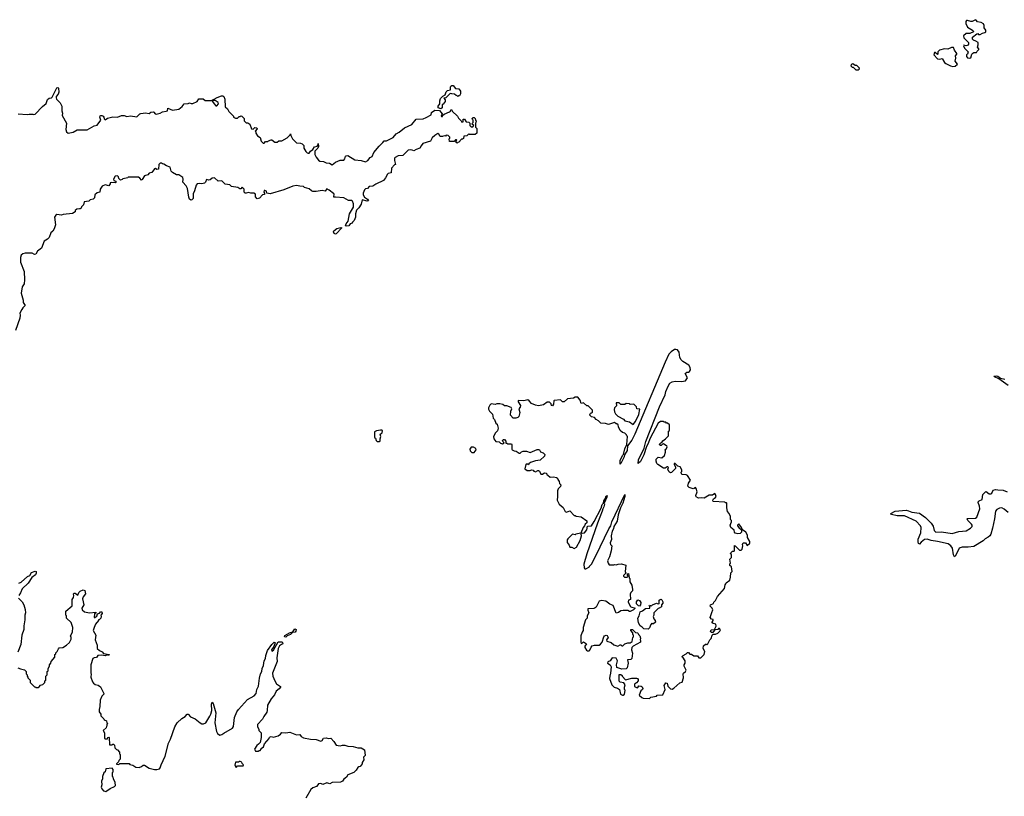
# Model space of a CAD drawing. Extents: x 2470790 to 2659118, y 702284 to 849036.
# Tile 36 of 154: x 2532325 to 2545018, y 770368 to 780380. Entities that reach past the tile are written whole.
import ezdxf

# ---------------------------------------------------------------- set-up
doc = ezdxf.new("R2010")
doc.units = 0

msp = doc.modelspace()

# ---------------------------------------------------------------- linework, layer by layer
at = {"layer": '0CON10XD'}
for points in [[(2544575, 779882), (2544585, 779890), (2544600, 779935), (2544611, 779949), (2544625, 779958), (2544660, 779955), (2544670, 779975), (2544690, 779995), (2544690, 780005), (2544672, 780025), (2544683, 780055), (2544680, 780085), (2544653, 780103), (2544620, 780115), (2544608, 780128), (2544610, 780155), (2544665, 780198), (2544675, 780200), (2544685, 780190), (2544705, 780190), (2544735, 780208), (2544767, 780213), (2544780, 780225), (2544780, 780245), (2544760, 780275), (2544760, 780305), (2544750, 780325), (2544720, 780345), (2544674, 780354), (2544656, 780376), (2544645, 780380), (2544602, 780358), (2544585, 780358), (2544545, 780370), (2544532, 780368), (2544522, 780358), (2544523, 780333), (2544542, 780285), (2544610, 780245), (2544618, 780238), (2544620, 780225), (2544575, 780202), (2544525, 780202), (2544493, 780173), (2544498, 780145), (2544558, 780085), (2544557, 780063), (2544545, 780048), (2544525, 780042), (2544495, 780050), (2544490, 780045), (2544504, 780014), (2544552, 779965), (2544543, 779937), (2544532, 779925), (2544530, 779905), (2544545, 779890), (2544575, 779882)], [(2544355, 779778), (2544385, 779782), (2544413, 779805), (2544384, 779846), (2544394, 779885), (2544391, 779915), (2544408, 779935), (2544408, 779945), (2544377, 779987), (2544365, 780020), (2544338, 780022), (2544288, 780002), (2544246, 780004), (2544183, 779987), (2544160, 779965), (2544160, 779935), (2544155, 779930), (2544128, 779958), (2544120, 779955), (2544110, 779925), (2544156, 779876), (2544185, 779870), (2544215, 779880), (2544245, 779830), (2544264, 779814), (2544324, 779784), (2544355, 779778)], [(2543102, 779732), (2543135, 779732), (2543148, 779742), (2543150, 779755), (2543115, 779790), (2543095, 779790), (2543065, 779810), (2543052, 779808), (2543042, 779798), (2543040, 779785), (2543055, 779770), (2543068, 779768), (2543102, 779732)], [(2532305, 779167), (2532422, 779158), (2532445, 779162), (2532495, 779162), (2532505, 779158), (2532525, 779162), (2532619, 779261), (2532665, 779300), (2532685, 779350), (2532703, 779367), (2532735, 779373), (2532745, 779382), (2532763, 779423), (2532805, 779501), (2532815, 779504), (2532826, 779496), (2532828, 779445), (2532822, 779418), (2532795, 779388), (2532794, 779374), (2532800, 779355), (2532845, 779310), (2532867, 779267), (2532868, 779205), (2532878, 779175), (2532872, 779145), (2532928, 779045), (2532918, 778965), (2532928, 778935), (2532948, 778918), (2533015, 778932), (2533065, 778960), (2533195, 778958), (2533285, 779010), (2533325, 779022), (2533370, 779085), (2533356, 779125), (2533361, 779139), (2533370, 779145), (2533385, 779146), (2533402, 779135), (2533410, 779125), (2533413, 779103), (2533425, 779088), (2533455, 779110), (2533525, 779127), (2533585, 779124), (2533636, 779144), (2533673, 779143), (2533705, 779133), (2533755, 779142), (2533835, 779128), (2533872, 779165), (2533885, 779170), (2533945, 779180), (2533995, 779172), (2534015, 779187), (2534045, 779192), (2534056, 779186), (2534070, 779165), (2534085, 779160), (2534137, 779173), (2534165, 779190), (2534215, 779200), (2534230, 779205), (2534235, 779238), (2534295, 779212), (2534375, 779228), (2534419, 779261), (2534444, 779296), (2534495, 779298), (2534515, 779310), (2534535, 779298), (2534555, 779300), (2534613, 779327), (2534635, 779360), (2534689, 779359), (2534715, 779340), (2534810, 779340), (2534812, 779348), (2534825, 779350), (2534870, 779375), (2534925, 779398), (2534945, 779398), (2534958, 779388), (2534970, 779355), (2534972, 779255), (2535005, 779230), (2535020, 779195), (2535080, 779135), (2535080, 779125), (2535105, 779110), (2535135, 779110), (2535155, 779130), (2535165, 779130), (2535175, 779140), (2535190, 779135), (2535218, 779108), (2535220, 779075), (2535245, 779050), (2535265, 779050), (2535290, 779035), (2535312, 778972), (2535335, 778970), (2535355, 778990), (2535380, 778985), (2535388, 778972), (2535360, 778945), (2535370, 778935), (2535370, 778915), (2535392, 778882), (2535425, 778860), (2535440, 778815), (2535465, 778790), (2535475, 778790), (2535495, 778810), (2535525, 778810), (2535532, 778818), (2535565, 778830), (2535575, 778830), (2535615, 778800), (2535645, 778800), (2535665, 778820), (2535705, 778820), (2535775, 778858), (2535808, 778892), (2535815, 778910), (2535820, 778885), (2535840, 778845), (2535892, 778792), (2535945, 778788), (2535965, 778780), (2535987, 778757), (2535990, 778725), (2536015, 778680), (2536030, 778665), (2536045, 778660), (2536055, 778660), (2536074, 778686), (2536105, 778707), (2536125, 778739), (2536159, 778751), (2536172, 778768), (2536173, 778785), (2536178, 778745), (2536168, 778725), (2536130, 778685), (2536131, 778641), (2536145, 778608), (2536175, 778568), (2536195, 778554), (2536242, 778552), (2536275, 778534), (2536320, 778530), (2536355, 778510), (2536395, 778543), (2536455, 778568), (2536505, 778570), (2536517, 778585), (2536525, 778620), (2536533, 778627), (2536555, 778628), (2536645, 778572), (2536725, 778563), (2536785, 778547), (2536815, 778563), (2536845, 778602), (2536867, 778615), (2536891, 778669), (2536959, 778751), (2537007, 778795), (2537022, 778818), (2537055, 778820), (2537139, 778861), (2537180, 778910), (2537215, 778930), (2537285, 778987), (2537380, 779030), (2537435, 779098), (2537525, 779103), (2537565, 779120), (2537630, 779155), (2537632, 779185)], [(2537755, 779232), (2537720, 779245), (2537720, 779265), (2537740, 779295), (2537740, 779335), (2537748, 779362), (2537780, 779395), (2537808, 779412), (2537825, 779450), (2537840, 779465), (2537880, 779475), (2537878, 779515), (2537882, 779525), (2537895, 779532), (2537912, 779532), (2537943, 779493), (2537988, 779488), (2538008, 779458), (2538008, 779425), (2537995, 779400), (2537985, 779400), (2537975, 779390), (2537965, 779400), (2537952, 779402), (2537932, 779422), (2537894, 779424), (2537885, 779430), (2537870, 779425), (2537818, 779372), (2537792, 779368), (2537810, 779345), (2537810, 779325), (2537785, 779290), (2537772, 779288), (2537770, 779245), (2537755, 779232)], [(2534865, 779268), (2534888, 779295), (2534885, 779312), (2534845, 779338), (2534810, 779340), (2534810, 779325), (2534834, 779294), (2534855, 779270), (2534865, 779268)], [(2537632, 779185), (2537675, 779212), (2537735, 779210), (2537770, 779165), (2537768, 779152), (2537760, 779145), (2537762, 779132), (2537775, 779130), (2537782, 779148), (2537795, 779160), (2537867, 779193), (2537878, 779202), (2537882, 779218), (2537895, 779220), (2537902, 779202), (2537970, 779135), (2537982, 779112), (2538018, 779078), (2538025, 779060), (2538040, 779065), (2538042, 779098), (2538058, 779098), (2538082, 779062), (2538115, 779060), (2538128, 779048), (2538130, 779015), (2538145, 779000), (2538165, 779000), (2538180, 779015), (2538160, 779035), (2538162, 779048), (2538170, 779055), (2538170, 779085), (2538162, 779092), (2538160, 779105), (2538172, 779118), (2538185, 779120), (2538198, 779108), (2538200, 779085), (2538208, 779075), (2538207, 779053), (2538200, 779045), (2538200, 778995), (2538217, 778977), (2538220, 778915), (2538195, 778898), (2538125, 778900), (2538115, 778910), (2538088, 778882), (2538052, 778878), (2538045, 778850), (2538035, 778840), (2538022, 778838), (2537988, 778802), (2537972, 778798), (2537965, 778790), (2537950, 778795), (2537950, 778815), (2537960, 778825), (2537955, 778830), (2537945, 778830), (2537925, 778810), (2537865, 778810), (2537860, 778845), (2537868, 778852), (2537870, 778865), (2537847, 778887), (2537825, 778890), (2537815, 778880), (2537795, 778882), (2537776, 778874), (2537745, 778872), (2537730, 778905), (2537715, 778912), (2537675, 778888), (2537642, 778855), (2537620, 778815), (2537524, 778786), (2537499, 778755), (2537485, 778723), (2537435, 778707), (2537405, 778688), (2537385, 778700), (2537365, 778704), (2537335, 778697), (2537265, 778628), (2537205, 778624), (2537166, 778605), (2537158, 778595), (2537156, 778566), (2537170, 778515), (2537155, 778510), (2537118, 778465), (2537113, 778407), (2537075, 778397), (2537065, 778387), (2537040, 778340), (2537014, 778306), (2536915, 778261), (2536876, 778234), (2536832, 778228), (2536809, 778205), (2536782, 778198), (2536772, 778188), (2536752, 778145), (2536753, 778123), (2536772, 778092), (2536808, 778065), (2536820, 778045), (2536805, 778040), (2536742, 778058), (2536727, 778003), (2536698, 777955), (2536667, 777925), (2536652, 777875), (2536652, 777835), (2536638, 777792), (2536615, 777770), (2536610, 777755), (2536585, 777748), (2536566, 777724), (2536535, 777718), (2536524, 777725), (2536532, 777748), (2536558, 777782), (2536578, 777875), (2536627, 777965), (2536628, 778005), (2536615, 778040), (2536605, 778050), (2536565, 778048), (2536505, 778084), (2536395, 778091), (2536374, 778094), (2536377, 778135), (2536371, 778141), (2536315, 778184), (2536285, 778198), (2536265, 778170), (2536225, 778178), (2536145, 778163), (2536106, 778166), (2536085, 778173), (2536055, 778200), (2535998, 778218), (2535985, 778230), (2535935, 778232), (2535895, 778242), (2535845, 778232), (2535730, 778185), (2535555, 778133), (2535512, 778142), (2535505, 778170), (2535485, 778180), (2535475, 778178), (2535472, 778155), (2535480, 778145), (2535480, 778125), (2535455, 778122), (2535415, 778079), (2535385, 778071), (2535364, 778095), (2535365, 778130), (2535345, 778142), (2535305, 778142), (2535275, 778152), (2535245, 778142), (2535230, 778145), (2535220, 778155), (2535217, 778197), (2535195, 778220), (2535175, 778200), (2535165, 778200), (2535137, 778217), (2535055, 778230), (2535032, 778252), (2534975, 778260), (2534932, 778302), (2534885, 778300), (2534835, 778340), (2534805, 778338), (2534780, 778315), (2534765, 778310), (2534735, 778320), (2534720, 778285), (2534707, 778273), (2534675, 778262), (2534645, 778268), (2534615, 778262), (2534602, 778245), (2534580, 778175), (2534563, 778135), (2534562, 778075), (2534545, 778058), (2534530, 778055), (2534515, 778068), (2534505, 778090), (2534490, 778205), (2534469, 778239), (2534428, 778285), (2534432, 778325), (2534428, 778345), (2534375, 778378), (2534345, 778382), (2534295, 778412), (2534279, 778429), (2534265, 778478), (2534217, 778497), (2534185, 778518), (2534165, 778520), (2534155, 778530), (2534135, 778530), (2534120, 778515), (2534115, 778452), (2534095, 778447), (2534075, 778460), (2534065, 778458), (2534028, 778412), (2533995, 778402), (2533975, 778380), (2533932, 778368), (2533905, 778318), (2533895, 778313), (2533875, 778338), (2533855, 778348), (2533725, 778350), (2533717, 778343), (2533655, 778330), (2533645, 778318), (2533625, 778312), (2533602, 778332), (2533597, 778355), (2533585, 778368), (2533555, 778362), (2533533, 778323), (2533540, 778305), (2533565, 778300), (2533565, 778282), (2533555, 778278), (2533505, 778282), (2533492, 778275), (2533492, 778265), (2533475, 778240), (2533425, 778252), (2533390, 778235), (2533362, 778195), (2533360, 778155), (2533325, 778150), (2533295, 778120), (2533288, 778082), (2533272, 778068), (2533233, 778057), (2533218, 778042), (2533155, 778030), (2533147, 777995), (2533122, 777968), (2533118, 777952), (2533105, 777940), (2533095, 777942), (2533062, 777938), (2533042, 777918), (2533040, 777905), (2533005, 777880), (2532885, 777868), (2532865, 777860), (2532805, 777868), (2532791, 777859), (2532772, 777835), (2532786, 777735), (2532770, 777685), (2532752, 777655), (2532725, 777633), (2532705, 777572), (2532685, 777550), (2532642, 777525), (2532604, 777436), (2532556, 777394), (2532535, 777357), (2532515, 777354), (2532485, 777370), (2532395, 777370), (2532365, 777362), (2532344, 777346), (2532335, 777315), (2532336, 777256), (2532384, 777135), (2532388, 777025), (2532384, 776976), (2532358, 776935), (2532343, 776855), (2532371, 776765), (2532371, 776735), (2532396, 776695), (2532364, 776666), (2532351, 776645), (2532328, 776595), (2532329, 776569), (2532325, 776532), (2532270, 776375)], [(2536395, 777617), (2536380, 777625), (2536370, 777645), (2536375, 777657), (2536414, 777686), (2536465, 777700), (2536476, 777696), (2536405, 777621), (2536395, 777617)], [(2540445, 771630), (2540463, 771647), (2540535, 771660), (2540545, 771670), (2540616, 771674), (2540644, 771745), (2540632, 771795), (2540655, 771830), (2540670, 771825), (2540680, 771790), (2540700, 771765), (2540715, 771752), (2540735, 771748), (2540759, 771761), (2540835, 771832), (2540865, 771840), (2540882, 771895), (2540878, 771945), (2540884, 771956), (2540910, 771975), (2540917, 771995), (2540893, 772047), (2540892, 772065), (2540902, 772085), (2540902, 772115), (2540875, 772160), (2540860, 772165), (2540880, 772185), (2540917, 772203), (2540935, 772220), (2540945, 772220), (2540965, 772200), (2540985, 772200), (2541015, 772180), (2541065, 772180), (2541080, 772155), (2541105, 772152), (2541150, 772195), (2541158, 772235), (2541138, 772275), (2541142, 772308), (2541165, 772330), (2541178, 772328), (2541185, 772320), (2541198, 772332), (2541220, 772385), (2541237, 772403), (2541250, 772445), (2541265, 772460), (2541295, 772460), (2541327, 772473), (2541350, 772495), (2541358, 772515), (2541345, 772530), (2541335, 772530), (2541325, 772520), (2541285, 772512), (2541262, 772478), (2541245, 772478), (2541232, 772492), (2541238, 772515), (2541280, 772520), (2541302, 772562), (2541298, 772588), (2541264, 772594), (2541250, 772605), (2541250, 772615), (2541267, 772633), (2541267, 772647), (2541245, 772652), (2541228, 772675), (2541248, 772738), (2541262, 772772), (2541250, 772795), (2541228, 772818), (2541232, 772835), (2541268, 772852), (2541275, 772870), (2541297, 772893), (2541320, 772945), (2541410, 773045), (2541420, 773095), (2541430, 773105), (2541432, 773118), (2541480, 773155), (2541490, 773195), (2541493, 773247), (2541510, 773265), (2541500, 773325), (2541480, 773345), (2541480, 773365), (2541490, 773375), (2541480, 773425), (2541500, 773445), (2541500, 773485), (2541490, 773495), (2541493, 773507), (2541513, 773527), (2541535, 773530), (2541542, 773538), (2541540, 773600), (2541548, 773598), (2541603, 773543), (2541627, 773543), (2541640, 773555), (2541648, 773595), (2541642, 773615), (2541650, 773635), (2541680, 773635), (2541705, 773602), (2541737, 773633), (2541738, 773655), (2541708, 773705), (2541706, 773736), (2541688, 773775), (2541642, 773802), (2541630, 773835), (2541595, 773880), (2541580, 773865), (2541580, 773855), (2541594, 773834), (2541632, 773802), (2541632, 773775), (2541615, 773757), (2541585, 773750), (2541549, 773759), (2541538, 773775), (2541535, 773800), (2541492, 773835), (2541482, 773865), (2541500, 773905), (2541500, 773925), (2541490, 773935), (2541490, 773975), (2541470, 774015), (2541448, 774038), (2541440, 774085), (2541440, 774145), (2541435, 774150), (2541422, 774152), (2541415, 774160), (2541265, 774170), (2541260, 774185), (2541270, 774205), (2541295, 774222), (2541302, 774235), (2541297, 774257), (2541285, 774270), (2541255, 774250), (2541215, 774250), (2541147, 774213), (2541115, 774217), (2541075, 774212), (2541045, 774230), (2541042, 774245), (2541058, 774295), (2541047, 774337), (2541038, 774348), (2541020, 774335), (2541005, 774333), (2540955, 774348), (2540938, 774365), (2540948, 774405), (2540972, 774445), (2540933, 774503), (2540915, 774512), (2540865, 774518), (2540858, 774525), (2540852, 774545), (2540860, 774555), (2540860, 774575), (2540840, 774615), (2540810, 774625), (2540775, 774660), (2540762, 774658), (2540760, 774645), (2540780, 774615), (2540780, 774595), (2540728, 774542), (2540715, 774540), (2540700, 774545), (2540692, 774555), (2540682, 774585), (2540688, 774605), (2540680, 774615), (2540673, 774617), (2540645, 774598), (2540625, 774598), (2540550, 774645), (2540538, 774658), (2540528, 774688), (2540530, 774715), (2540555, 774740), (2540605, 774730), (2540637, 774763), (2540652, 774805), (2540650, 774825), (2540640, 774835), (2540660, 774845), (2540670, 774875), (2540668, 774888), (2540655, 774890), (2540625, 774910), (2540612, 774908), (2540595, 774890), (2540585, 774890), (2540570, 774905), (2540590, 774925), (2540605, 774930), (2540615, 774950), (2540650, 774975), (2540690, 775015), (2540690, 775075), (2540700, 775085), (2540700, 775155), (2540678, 775178), (2540665, 775180), (2540655, 775190), (2540635, 775190), (2540625, 775200), (2540585, 775200), (2540555, 775180), (2540451, 774985), (2540423, 774907), (2540405, 774878), (2540370, 774770), (2540326, 774684), (2540300, 774660), (2540304, 774705), (2540374, 774856), (2540395, 774941), (2540573, 775387), (2540646, 775545), (2540655, 775585), (2540684, 775656), (2540707, 775693), (2540735, 775713), (2540775, 775718), (2540855, 775714), (2540910, 775725), (2540932, 775765), (2540903, 775817), (2540925, 775838), (2540945, 775838), (2540960, 775845), (2540972, 775868), (2540968, 775898), (2540951, 775925), (2540875, 775975), (2540853, 775995), (2540837, 776025), (2540825, 776092), (2540804, 776124), (2540785, 776129), (2540765, 776126), (2540725, 776100), (2540695, 776069), (2540645, 775965), (2540255, 775035), (2540215, 774959), (2540160, 774885), (2540155, 774828), (2540121, 774769), (2540116, 774745), (2540075, 774658), (2540065, 774650), (2540068, 774695), (2540097, 774763), (2540108, 774775), (2540124, 774846), (2540150, 774905), (2540160, 775005), (2540150, 775015), (2540148, 775028), (2540125, 775050), (2540095, 775060), (2540064, 775084), (2540043, 775133), (2540040, 775155), (2540025, 775170), (2540015, 775170), (2539995, 775187), (2539915, 775160), (2539876, 775176), (2539815, 775178), (2539788, 775208), (2539756, 775226), (2539735, 775250), (2539695, 775260), (2539670, 775285), (2539678, 775292), (2539682, 775308), (2539695, 775310), (2539708, 775322), (2539708, 775348), (2539655, 775400), (2539635, 775400), (2539595, 775440), (2539565, 775430), (2539550, 775475), (2539522, 775512), (2539488, 775512), (2539465, 775500), (2539388, 775492), (2539345, 775452), (2539323, 775453), (2539295, 775480), (2539215, 775470), (2539210, 775465), (2539206, 775424), (2539195, 775400), (2539180, 775405), (2539177, 775427), (2539155, 775450), (2539125, 775450), (2539077, 775413), (2539015, 775402), (2538975, 775410), (2538925, 775430), (2538892, 775465), (2538875, 775480), (2538825, 775468), (2538755, 775470), (2538750, 775465), (2538752, 775452), (2538780, 775405), (2538777, 775383), (2538760, 775365), (2538772, 775315), (2538758, 775265), (2538745, 775250), (2538719, 775241), (2538685, 775243), (2538653, 775283), (2538657, 775333), (2538668, 775365), (2538662, 775382), (2538605, 775402), (2538575, 775400), (2538555, 775420), (2538515, 775428), (2538475, 775428), (2538455, 775420), (2538405, 775428), (2538385, 775410), (2538368, 775375), (2538368, 775358), (2538382, 775335), (2538420, 775295), (2538430, 775245), (2538447, 775227), (2538465, 775180), (2538480, 775165), (2538493, 775115), (2538485, 775080), (2538460, 775055), (2538432, 775005), (2538437, 774977), (2538465, 774940), (2538507, 774937), (2538522, 774922), (2538547, 774913), (2538570, 774925), (2538552, 774942), (2538550, 774955), (2538563, 774967), (2538575, 774968), (2538592, 774945), (2538592, 774922), (2538605, 774920), (2538615, 774910), (2538665, 774910), (2538670, 774905), (2538668, 774845), (2538674, 774834), (2538701, 774821), (2538727, 774817), (2538765, 774790), (2538778, 774792), (2538795, 774810), (2538815, 774818), (2538859, 774819), (2538905, 774802), (2538995, 774837), (2539015, 774838), (2539028, 774835), (2539041, 774811), (2539075, 774797), (2539096, 774776), (2539092, 774755), (2539035, 774700), (2538975, 774692), (2538908, 774672), (2538890, 774655), (2538885, 774640), (2538875, 774650), (2538855, 774650), (2538852, 774645), (2538838, 774588), (2538865, 774568), (2538905, 774570), (2538925, 774578), (2538945, 774572), (2538955, 774560), (2538975, 774550), (2539003, 774567), (2539015, 774568), (2539025, 774560), (2539045, 774520), (2539065, 774520), (2539080, 774535), (2539095, 774540), (2539110, 774535), (2539120, 774525), (2539122, 774512), (2539135, 774510), (2539163, 774483), (2539205, 774487), (2539247, 774477), (2539258, 774468), (2539262, 774452), (2539280, 774425), (2539282, 774402), (2539300, 774385), (2539295, 774360), (2539265, 774330), (2539258, 774305), (2539260, 774235), (2539252, 774185), (2539280, 774135), (2539333, 774093), (2539359, 774039), (2539375, 774033), (2539417, 774047), (2539475, 773990), (2539485, 773990), (2539498, 773978), (2539562, 773972), (2539638, 773918), (2539637, 773893), (2539613, 773877), (2539607, 773853), (2539590, 773835), (2539558, 773762), (2539493, 773747), (2539485, 773740), (2539453, 773747), (2539392, 773688), (2539383, 773675), (2539381, 773641), (2539410, 773605), (2539415, 773580), (2539445, 773578), (2539475, 773562), (2539505, 773580), (2539550, 773665), (2539568, 773725), (2539562, 773748), (2539575, 773760), (2539608, 773765), (2539638, 773805), (2539645, 773850), (2539695, 773857), (2539729, 773911), (2539819, 774081), (2539835, 774128), (2539852, 774145), (2539854, 774176), (2539880, 774215), (2539882, 774235), (2539898, 774248), (2539896, 774226), (2539860, 774145), (2539863, 774133), (2539855, 774100), (2539841, 774075), (2539834, 774045), (2539772, 773888), (2539636, 773495), (2539598, 773362), (2539600, 773315), (2539612, 773302), (2539625, 773300), (2539670, 773325), (2539670, 773335), (2539695, 773362), (2539735, 773433), (2539808, 773582)], [(2545066, 775666), (2544949, 775749), (2544891, 775775), (2544884, 775786), (2544915, 775790), (2544935, 775785), (2544952, 775772), (2544970, 775760), (2545026, 775746)], [(2540235, 775160), (2540265, 775198), (2540305, 775290), (2540318, 775358), (2540282, 775362), (2540278, 775388), (2540242, 775422), (2540195, 775420), (2540185, 775428), (2540145, 775430), (2540125, 775420), (2540075, 775420), (2540055, 775440), (2540015, 775440), (2540017, 775403), (2539992, 775375), (2539988, 775355), (2539992, 775325), (2540005, 775300), (2540035, 775270), (2540109, 775229), (2540125, 775210), (2540187, 775197), (2540235, 775160)], [(2536965, 774940), (2536970, 774945), (2536970, 774975), (2536982, 775005), (2536970, 775035), (2536998, 775055), (2537000, 775085), (2536995, 775088), (2536975, 775090), (2536925, 775080), (2536900, 775065), (2536900, 774995), (2536910, 774985), (2536920, 774955), (2536935, 774940), (2536965, 774940)], [(2538185, 774800), (2538210, 774835), (2538205, 774850), (2538175, 774870), (2538145, 774870), (2538130, 774845), (2538132, 774822), (2538155, 774800), (2538185, 774800)], [(2545068, 774025), (2545015, 774070), (2544985, 774085), (2544955, 774083), (2544920, 774065), (2544906, 774045), (2544892, 773945), (2544864, 773826), (2544844, 773746), (2544833, 773727), (2544812, 773708), (2544771, 773689), (2544745, 773661), (2544625, 773590), (2544552, 773578), (2544475, 773580), (2544448, 773572), (2544435, 773561), (2544385, 773463), (2544375, 773457), (2544363, 773483), (2544349, 773569), (2544329, 773599), (2544295, 773623), (2544155, 773655), (2544076, 773665), (2544025, 773685), (2543990, 773680), (2543947, 773643), (2543925, 773620), (2543912, 773625), (2543907, 773645), (2543908, 773685), (2543941, 773765), (2543947, 773835), (2543939, 773855), (2543883, 773913), (2543732, 773982), (2543635, 773984), (2543565, 774001), (2543554, 774016), (2543610, 774045), (2543755, 774058), (2543785, 774050), (2543825, 774030), (2543925, 774017), (2544002, 773962), (2544075, 773890), (2544100, 773850), (2544113, 773793), (2544135, 773775), (2544207, 773777), (2544345, 773758), (2544432, 773782), (2544525, 773789), (2544584, 773825), (2544604, 773845), (2544604, 773865), (2544597, 773877), (2544547, 773925), (2544538, 773945), (2544545, 773950), (2544645, 773955), (2544665, 773965), (2544704, 774075), (2544700, 774110), (2544680, 774155), (2544681, 774165), (2544692, 774178), (2544731, 774195), (2544741, 774259), (2544775, 774293), (2544785, 774298), (2544825, 774269), (2544845, 774266), (2544857, 774275), (2544875, 774315), (2544905, 774324), (2544935, 774317), (2545005, 774315), (2545055, 774293)], [(2539808, 773582), (2539922, 773818), (2539946, 773854), (2539960, 773905), (2540128, 774258), (2540126, 774235), (2540100, 774145), (2540072, 774088), (2540042, 773998), (2540026, 773914), (2539986, 773845), (2539982, 773815), (2539964, 773785), (2539950, 773725), (2539953, 773677), (2539938, 773635), (2539940, 773615), (2539957, 773595), (2539948, 773532), (2539930, 773455), (2539902, 773405), (2539910, 773375), (2539925, 773350), (2539985, 773350), (2539995, 773358), (2540015, 773352), (2540042, 773362), (2540083, 773363), (2540137, 773347), (2540132, 773265), (2540140, 773245), (2540110, 773215), (2540110, 773205), (2540123, 773193), (2540158, 773192), (2540170, 773205), (2540160, 773215), (2540160, 773235), (2540175, 773240), (2540180, 773185), (2540190, 773175), (2540192, 773135), (2540215, 773090), (2540227, 773033), (2540223, 773015), (2540203, 772995), (2540196, 772975), (2540200, 772905), (2540172, 772898), (2540170, 772875), (2540195, 772820), (2540205, 772810), (2540260, 772795), (2540237, 772773), (2540195, 772752), (2540185, 772750), (2540165, 772762), (2540105, 772764), (2540075, 772758), (2540045, 772738), (2540015, 772730), (2539975, 772828), (2539932, 772845), (2539882, 772882), (2539825, 772892), (2539795, 772882), (2539755, 772808), (2539744, 772796), (2539725, 772788), (2539650, 772785), (2539648, 772768), (2539662, 772735), (2539642, 772695), (2539640, 772665), (2539618, 772642), (2539587, 772545), (2539587, 772505), (2539574, 772485), (2539560, 772435), (2539557, 772357), (2539565, 772340), (2539580, 772345), (2539595, 772360), (2539630, 772335), (2539610, 772305), (2539610, 772285), (2539631, 772251), (2539645, 772242), (2539665, 772243), (2539675, 772250), (2539692, 772292), (2539705, 772308), (2539734, 772316), (2539795, 772317), (2539812, 772328), (2539832, 772355), (2539857, 772425), (2539865, 772437), (2539884, 772446), (2539900, 772440), (2539912, 772415), (2539888, 772385), (2539895, 772370), (2539952, 772352), (2539985, 772322), (2540035, 772302), (2540065, 772320), (2540075, 772320), (2540088, 772308), (2540102, 772308), (2540128, 772332), (2540165, 772347), (2540195, 772348), (2540220, 772365), (2540230, 772415), (2540240, 772425), (2540240, 772445), (2540230, 772455), (2540230, 772475), (2540202, 772505), (2540205, 772518), (2540225, 772518), (2540265, 772480), (2540290, 772475), (2540298, 772468), (2540302, 772452), (2540318, 772438), (2540328, 772405), (2540322, 772385), (2540330, 772375), (2540330, 772355), (2540235, 772302), (2540218, 772285), (2540213, 772255), (2540223, 772215), (2540217, 772143), (2540205, 772130), (2540162, 772128), (2540168, 772085), (2540158, 772025), (2540145, 772010), (2540088, 772008), (2540025, 772030), (2540017, 772065), (2540030, 772115), (2540015, 772147), (2539965, 772152), (2539936, 772115), (2539905, 772102), (2539904, 772084), (2539935, 772064), (2539949, 772035), (2539943, 771955), (2539932, 771918), (2539930, 771885), (2539960, 771805), (2539988, 771775), (2540032, 771762), (2540056, 771746), (2540070, 771685), (2540095, 771670), (2540105, 771671), (2540120, 771685), (2540128, 771705), (2540130, 771735), (2540120, 771745), (2540120, 771775), (2540130, 771805), (2540115, 771830), (2540068, 771838), (2540053, 771853), (2540052, 771938), (2540075, 771940), (2540090, 771925), (2540090, 771915), (2540135, 771870), (2540215, 771892), (2540275, 771892), (2540290, 771885), (2540300, 771875), (2540298, 771855), (2540275, 771830), (2540250, 771815), (2540250, 771785), (2540285, 771768), (2540295, 771770), (2540308, 771792), (2540335, 771789), (2540348, 771778), (2540358, 771758), (2540356, 771744), (2540332, 771728), (2540312, 771672), (2540345, 771640), (2540363, 771633), (2540445, 771630)], [(2532315, 773114), (2532345, 773127), (2532425, 773201), (2532456, 773214), (2532478, 773252), (2532525, 773270), (2532538, 773268), (2532539, 773245), (2532528, 773222), (2532482, 773188), (2532433, 773117), (2532355, 773044), (2532337, 772993), (2532314, 772956)], [(2532575, 771780), (2532595, 771800), (2532625, 771810), (2532650, 771835), (2532650, 771855), (2532660, 771865), (2532660, 771915), (2532680, 771935), (2532680, 771975), (2532690, 771985), (2532690, 772015), (2532710, 772045), (2532710, 772065), (2532727, 772083), (2532730, 772105), (2532777, 772163), (2532780, 772195), (2532790, 772205), (2532792, 772218), (2532810, 772235), (2532825, 772270), (2532835, 772280), (2532882, 772288), (2532930, 772315), (2532965, 772350), (2532987, 772393), (2532990, 772415), (2532980, 772435), (2533007, 772483), (2533010, 772545), (2532987, 772607), (2532930, 772665), (2532930, 772695), (2532920, 772705), (2532920, 772755), (2533000, 772825), (2533002, 772905), (2533019, 772931), (2533022, 772955), (2533018, 772975), (2533022, 772985), (2533040, 772985), (2533075, 772960), (2533087, 772995), (2533105, 773013), (2533145, 773028), (2533165, 773020), (2533172, 772978), (2533142, 772938), (2533136, 772915), (2533150, 772835), (2533128, 772795), (2533132, 772772), (2533160, 772745), (2533225, 772732), (2533305, 772740), (2533310, 772735), (2533288, 772722), (2533285, 772672), (2533295, 772672), (2533320, 772690), (2533329, 772721), (2533355, 772731), (2533365, 772746), (2533386, 772745), (2533390, 772725), (2533373, 772705), (2533376, 772685), (2533369, 772665), (2533355, 772648), (2533340, 772645), (2533340, 772635), (2533302, 772588), (2533286, 772544), (2533273, 772505), (2533307, 772445), (2533300, 772385), (2533322, 772315), (2533324, 772275), (2533355, 772248), (2533390, 772230), (2533405, 772207), (2533480, 772195), (2533475, 772184), (2533455, 772192), (2533425, 772180), (2533385, 772189), (2533333, 772185), (2533315, 772158), (2533285, 772153), (2533270, 772145), (2533244, 772064), (2533242, 771955), (2533248, 771945), (2533241, 771905), (2533263, 771845), (2533278, 771825), (2533299, 771809), (2533335, 771802), (2533365, 771778), (2533410, 771695), (2533410, 771685), (2533383, 771657), (2533363, 771607), (2533357, 771525), (2533348, 771485), (2533350, 771455), (2533370, 771425), (2533370, 771405), (2533410, 771365), (2533414, 771354), (2533445, 771340), (2533450, 771315), (2533460, 771305), (2533450, 771295), (2533450, 771275), (2533442, 771268), (2533438, 771252), (2533400, 771215), (2533420, 771185), (2533420, 771115), (2533425, 771110), (2533455, 771110), (2533462, 771128), (2533475, 771130), (2533480, 771125), (2533482, 771032), (2533515, 771030), (2533525, 771040), (2533535, 771040), (2533547, 771027), (2533550, 770995), (2533572, 770972), (2533588, 770968), (2533610, 770935), (2533610, 770915), (2533620, 770905), (2533620, 770845), (2533602, 770828), (2533598, 770812), (2533572, 770788), (2533572, 770782), (2533605, 770780), (2533615, 770790), (2533735, 770790), (2533745, 770780), (2533785, 770770), (2533822, 770742), (2533865, 770740), (2533897, 770753), (2533915, 770770), (2533935, 770770), (2533995, 770730), (2534065, 770712), (2534095, 770712), (2534126, 770724), (2534138, 770735), (2534148, 770772), (2534202, 770885), (2534243, 771055), (2534270, 771105), (2534323, 771265), (2534354, 771316), (2534415, 771372), (2534457, 771395), (2534483, 771427), (2534495, 771429), (2534525, 771392), (2534587, 771367), (2534650, 771315), (2534675, 771302), (2534695, 771302), (2534723, 771317), (2534778, 771402), (2534788, 771425), (2534801, 771475), (2534799, 771555), (2534805, 771580), (2534819, 771565), (2534852, 771445), (2534839, 771315), (2534862, 771202), (2534875, 771178), (2534905, 771158), (2534930, 771165), (2534955, 771183), (2535070, 771245), (2535082, 771268), (2535096, 771385), (2535124, 771456), (2535145, 771488), (2535262, 771615), (2535346, 771664), (2535375, 771692), (2535383, 771747), (2535404, 771786), (2535417, 771893), (2535431, 771949), (2535448, 771975), (2535452, 772015), (2535470, 772055), (2535476, 772115), (2535494, 772146), (2535496, 772185), (2535521, 772249), (2535576, 772325), (2535605, 772353), (2535615, 772352), (2535620, 772345), (2535602, 772298), (2535572, 772255), (2535575, 772240), (2535597, 772253), (2535655, 772358), (2535705, 772360), (2535715, 772350), (2535718, 772335), (2535702, 772325), (2535674, 772306), (2535659, 772275), (2535639, 772155), (2535646, 772105), (2535584, 771955), (2535589, 771915), (2535612, 771855), (2535635, 771820), (2535688, 771785), (2535688, 771775), (2535672, 771755), (2535633, 771725), (2535608, 771675), (2535565, 771623), (2535518, 771542), (2535517, 771475), (2535509, 771451), (2535472, 771398), (2535457, 771363), (2535391, 771295), (2535391, 771265), (2535408, 771235), (2535408, 771218), (2535438, 771185), (2535440, 771125), (2535427, 771063), (2535405, 771040), (2535380, 771025), (2535352, 770975), (2535365, 770950), (2535405, 770950), (2535412, 770958), (2535425, 770960), (2535440, 770975), (2535440, 770985), (2535470, 771005), (2535480, 771045), (2535540, 771115), (2535545, 771130), (2535565, 771138), (2535595, 771132), (2535655, 771148), (2535689, 771171), (2535705, 771190), (2535758, 771188), (2535806, 771196), (2535895, 771160), (2535935, 771163), (2535955, 771140), (2535985, 771123), (2536075, 771103), (2536145, 771099), (2536205, 771078), (2536223, 771087), (2536243, 771117), (2536275, 771120), (2536305, 771112), (2536335, 771118), (2536376, 771076), (2536405, 771028), (2536455, 771018), (2536485, 771027), (2536515, 771027), (2536557, 771013), (2536625, 771009), (2536685, 770992), (2536725, 770992), (2536770, 770965), (2536780, 770895), (2536758, 770872), (2536762, 770838), (2536740, 770805), (2536740, 770785), (2536716, 770754), (2536695, 770750), (2536682, 770738), (2536662, 770705), (2536633, 770675), (2536557, 770643), (2536538, 770615), (2536502, 770588), (2536485, 770562), (2536460, 770550), (2536354, 770546), (2536325, 770530), (2536285, 770542), (2536235, 770520), (2536205, 770532), (2536175, 770530), (2536170, 770515), (2536150, 770495), (2536103, 770477), (2536078, 770455), (2536014, 770346)], [(2532311, 772921), (2532356, 772876), (2532378, 772835), (2532397, 772775), (2532400, 772735), (2532393, 772705), (2532392, 772645), (2532378, 772565), (2532377, 772517), (2532354, 772446), (2532338, 772325), (2532302, 772225)], [(2540315, 772820), (2540302, 772822), (2540278, 772848), (2540278, 772875), (2540295, 772900), (2540315, 772892), (2540333, 772865), (2540328, 772835), (2540315, 772820)], [(2540425, 772522), (2540370, 772525), (2540348, 772548), (2540324, 772564), (2540302, 772605), (2540293, 772665), (2540310, 772695), (2540323, 772747), (2540355, 772760), (2540393, 772787), (2540448, 772792), (2540450, 772815), (2540440, 772825), (2540445, 772830), (2540458, 772828), (2540465, 772820), (2540483, 772837), (2540535, 772860), (2540543, 772853), (2540565, 772850), (2540570, 772855), (2540570, 772895), (2540580, 772905), (2540595, 772908), (2540605, 772900), (2540617, 772875), (2540615, 772860), (2540600, 772835), (2540598, 772812), (2540568, 772792), (2540555, 772790), (2540500, 772735), (2540500, 772705), (2540492, 772685), (2540500, 772655), (2540518, 772635), (2540520, 772615), (2540495, 772590), (2540482, 772592), (2540475, 772600), (2540460, 772585), (2540445, 772540), (2540425, 772522)], [(2535755, 772420), (2535740, 772425), (2535745, 772442), (2535802, 772475), (2535845, 772490), (2535872, 772525), (2535888, 772518), (2535887, 772495), (2535877, 772483), (2535842, 772478), (2535818, 772455), (2535773, 772437), (2535755, 772420)], [(2532300, 772025), (2532335, 772010), (2532385, 772000), (2532410, 771975), (2532410, 771945), (2532420, 771935), (2532420, 771915), (2532430, 771905), (2532430, 771895), (2532460, 771865), (2532460, 771835), (2532515, 771780), (2532528, 771778), (2532535, 771770), (2532565, 771770), (2532575, 771780)], [(2533435, 770432), (2533492, 770468), (2533547, 770493), (2533562, 770508), (2533557, 770547), (2533533, 770593), (2533530, 770615), (2533520, 770625), (2533520, 770675), (2533530, 770685), (2533530, 770715), (2533515, 770730), (2533435, 770722), (2533427, 770685), (2533411, 770669), (2533392, 770625), (2533394, 770595), (2533380, 770565), (2533382, 770518), (2533376, 770485), (2533383, 770465), (2533405, 770440), (2533435, 770432)], [(2535115, 770740), (2535135, 770760), (2535205, 770760), (2535210, 770775), (2535192, 770792), (2535188, 770808), (2535167, 770817), (2535153, 770817), (2535145, 770810), (2535105, 770810), (2535098, 770768), (2535115, 770740)]]:
    msp.add_lwpolyline(points, dxfattribs=at)

doc.saveas('drawing.dxf')
